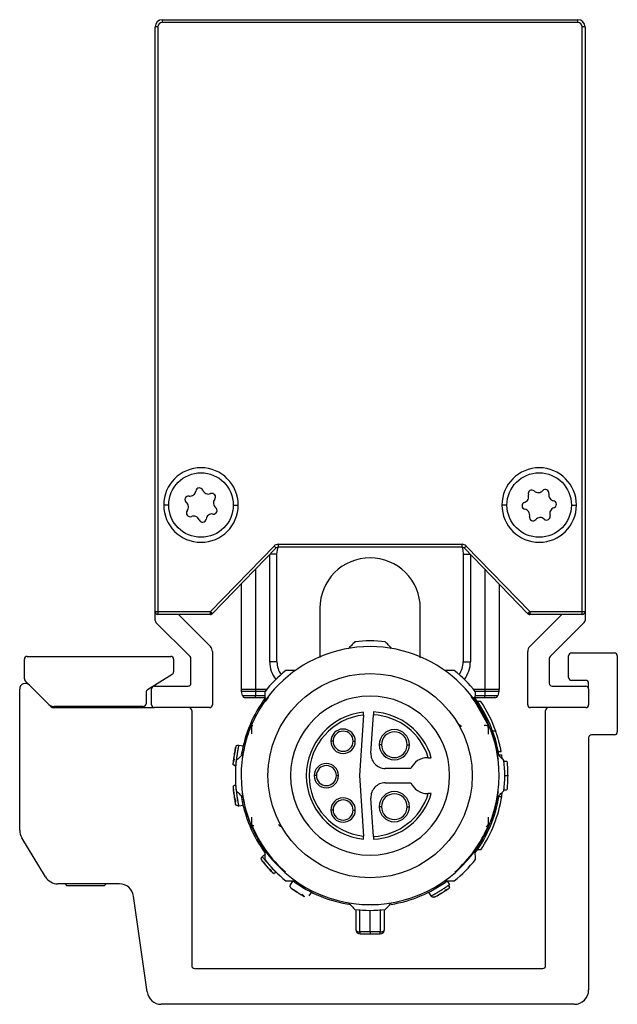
# Model space of a CAD drawing. Header units: millimetres. Extents: x -781 to 2759, y 413 to 796.
# Tile 15 of 17: x 1122 to 1164, y 570 to 639. Entities that reach past the tile are written whole.
import ezdxf

# ---------------------------------------------------------------- set-up
doc = ezdxf.new("R2010")
doc.units = ezdxf.units.MM

# ---------------------------------------------------------------- blocks, each defined once
blk = doc.blocks.new('Drawing View5')
at = {"color": 7, "linetype": 'Continuous', "lineweight": 25}
for p, q in [((-7.523, 58.483), (-7.723, 58.483)), ((-7.723, 17.683), (-7.723, 58.483)), ((-7.523, 58.483), (-7.523, 17.683)), ((-7.223, 58.983), (-7.223, 58.783)), ((-7.223, 58.983), (21.777, 58.983)), ((21.777, 58.783), (-7.223, 58.783)), ((21.777, 58.783), (21.777, 58.983)), ((22.277, 58.483), (22.077, 58.483)), ((22.077, 17.683), (22.077, 58.483)), ((22.277, 58.483), (22.277, 17.683)), ((-6.773, 25.117), (-7.123, 25.117)), ((-2.273, 25.117), (-1.923, 25.117)), ((16.827, 25.117), (16.477, 25.117)), ((21.327, 25.117), (21.677, 25.117)), ((0.574, 22.26), (-3.858, 17.683)), ((0.718, 22.121), (-3.714, 17.543)), ((0.862, 22.382), (13.692, 22.382)), ((13.692, 22.182), (0.862, 22.182)), ((18.268, 17.543), (13.836, 22.121)), ((18.412, 17.683), (13.98, 22.26)), ((0.277, 14.183), (0.277, 21.666)), ((0.777, 21.683), (0.293, 21.683)), ((0.777, 14.183), (0.777, 21.683)), ((13.777, 21.683), (13.777, 14.183)), ((13.777, 21.683), (14.261, 21.683)), ((14.277, 21.666), (14.277, 14.183)), ((-0.723, 20.633), (-0.723, 12.248)), ((15.277, 20.633), (15.277, 12.248)), ((-1.723, 19.6), (-1.723, 12.248)), ((16.277, 19.6), (16.277, 12.248)), ((-7.723, 17.683), (-7.523, 17.683)), ((-7.723, 17.066), (-7.723, 17.683)), ((-7.523, 17.683), (-3.858, 17.683)), ((-3.858, 17.483), (-7.523, 17.483)), ((-6.101, 17.483), (-3.869, 15.251)), ((-3.858, 17.683), (-3.78, 17.498)), ((-3.858, 17.483), (-3.858, 17.683)), ((-3.858, 17.683), (-3.714, 17.543)), ((18.268, 17.543), (18.412, 17.683)), ((18.412, 17.683), (18.334, 17.498)), ((18.412, 17.683), (22.077, 17.683)), ((18.412, 17.683), (18.412, 17.483)), ((22.077, 17.483), (18.412, 17.483)), ((18.423, 15.251), (20.655, 17.483)), ((22.077, 17.683), (22.277, 17.683)), ((22.077, 17.483), (22.077, 17.683)), ((22.277, 17.683), (22.277, 17.066)), ((-5.282, 14.542), (-7.664, 16.925)), ((22.218, 16.925), (19.836, 14.542)), ((-16.648, 14.559), (-6.634, 14.559)), ((-3.723, 14.897), (-3.723, 11.183)), ((18.277, 11.183), (18.277, 14.897)), ((21.128, 13.083), (21.128, 14.6)), ((21.328, 14.8), (24.327, 14.8)), ((24.527, 14.6), (24.527, 9.283)), ((-16.848, 12.999), (-16.848, 14.359)), ((-6.434, 14.359), (-6.434, 13.47)), ((-5.223, 12.683), (-5.223, 14.4)), ((0.777, 14.183), (0.277, 14.183)), ((13.777, 14.183), (14.277, 14.183)), ((19.777, 14.4), (19.777, 12.683)), ((-6.528, 13.3), (-8.254, 12.217)), ((-15.13, 11.205), (-16.789, 12.857)), ((-16.491, 12.56), (-14.966, 11.041)), ((-7.773, 12.483), (-5.423, 12.483)), ((19.977, 12.483), (22.327, 12.483)), ((22.327, 12.883), (21.328, 12.883)), ((22.527, 12.283), (22.527, 12.683)), ((-17.173, 2.426), (-17.173, 12.277)), ((-8.348, 12.049), (-8.353, 11.258)), ((-7.973, 11.183), (-7.973, 12.283)), ((-0.723, 12.248), (-1.723, 12.248)), ((-0.723, 12.119), (-1.706, 12.119)), ((-1.629, 11.831), (-1.706, 12.119)), ((-1.629, 11.831), (-0.723, 11.831)), ((-1.436, 11.683), (-0.723, 11.683)), ((-0.723, 12.248), (-0.723, 12.119)), ((0.05, 12.248), (-0.723, 12.248)), ((-0.723, 12.119), (-0.723, 11.831)), ((-0.056, 12.119), (-0.723, 12.119)), ((-0.723, 11.683), (-0.723, 11.831)), ((-0.723, 11.831), (-0.068, 11.831)), ((-0.723, 11.683), (-0.065, 11.683)), ((0.162, 11.683), (-0.04, 11.407)), ((15.277, 12.248), (14.504, 12.248)), ((15.277, 12.119), (14.61, 12.119)), ((14.619, 11.683), (15.277, 11.683)), ((14.622, 11.831), (15.277, 11.831)), ((16.277, 12.248), (15.277, 12.248)), ((15.277, 12.248), (15.277, 12.119)), ((16.26, 12.119), (15.277, 12.119)), ((15.277, 12.119), (15.277, 11.831)), ((15.277, 11.831), (16.183, 11.831)), ((15.277, 11.683), (15.277, 11.831)), ((15.277, 11.683), (15.99, 11.683)), ((15.99, 11.683), (15.95, 11.683)), ((15.99, 11.683), (15.95, 11.683)), ((16.26, 12.119), (16.183, 11.831)), ((22.527, 12.283), (22.527, 11.183)), ((-8.553, 11.059), (-14.777, 11.059)), ((-14.073, 11.059), (-14.073, 10.983)), ((-11.073, 10.983), (-11.073, 11.059)), ((15.004, 11.412), (14.763, 11.412)), ((-14.825, 10.983), (-7.773, 10.983)), ((-3.923, 10.983), (-7.773, 10.983)), ((-5.173, 10.783), (-5.173, -7.017)), ((6.808, 10.462), (6.533, 6.238)), ((7.336, 7.803), (7.511, 10.481)), ((22.327, 10.983), (18.477, 10.983)), ((19.527, -7.017), (19.527, 10.783)), ((-0.982, 9.151), (-0.982, 9.728)), ((-0.974, 9.729), (-0.973, 9.723)), ((-0.973, 9.644), (-0.973, 9.723)), ((13.491, 9.774), (13.455, 9.837)), ((15.527, 9.644), (15.527, 9.73)), ((15.537, 9.13), (15.537, 9.726)), ((16.043, 9.342), (15.831, 9.342)), ((24.327, 9.083), (22.727, 9.083)), ((-1.893, 8.366), (-1.582, 8.32)), ((4.695, 8.638), (4.545, 8.638)), ((6.095, 8.638), (6.245, 8.638)), ((8.07, 8.396), (7.92, 8.396)), ((9.87, 8.396), (10.02, 8.396)), ((22.527, 8.883), (22.527, -8.717)), ((16.204, 7.688), (16.463, 7.688)), ((16.427, 7.902), (16.223, 7.902)), ((16.484, 7.421), (16.463, 7.688)), ((-2.101, 6.881), (-2.115, 6.883)), ((11.339, 7.488), (11.277, 7.488)), ((16.624, 7.238), (16.825, 7.238)), ((3.527, 6.238), (3.377, 6.238)), ((4.927, 6.238), (5.077, 6.238)), ((6.533, 6.238), (6.808, 2.014)), ((10.131, 6.738), (8.334, 6.738)), ((16.677, 6.238), (16.877, 6.238)), ((-2.115, 5.592), (-2.101, 5.594)), ((8.334, 5.738), (10.131, 5.738)), ((11.277, 4.988), (11.339, 4.988)), ((16.463, 4.788), (16.484, 5.054)), ((16.624, 5.238), (16.825, 5.238)), ((-1.582, 4.155), (-1.893, 4.109)), ((7.511, 1.994), (7.336, 4.673)), ((16.204, 4.788), (16.463, 4.788)), ((4.695, 3.838), (4.545, 3.838)), ((6.095, 3.838), (6.245, 3.838)), ((8.07, 4.071), (7.92, 4.071)), ((9.87, 4.071), (10.02, 4.071)), ((-0.983, 2.749), (-0.983, 3.329)), ((-0.973, 2.832), (-0.973, 2.745)), ((1.005, 2.787), (0.91, 2.804)), ((15.528, 2.746), (15.527, 2.752)), ((15.536, 2.747), (15.536, 3.334)), ((-15.372, -0.828), (-17.028, 1.908)), ((-0.247, 0.58), (-0.011, 0.789)), ((14.998, 1.053), (14.756, 1.053)), ((-0.309, 0.395), (-0.308, 0.375)), ((-10.215, -1.31), (-14.516, -1.31)), ((-14.004, -1.31), (-13.873, -1.441)), ((-11.273, -1.441), (-11.142, -1.31)), ((1.734, -1.372), (1.899, -1.103)), ((12.655, -1.103), (12.82, -1.372)), ((-11.273, -1.441), (-13.873, -1.441)), ((3.178, -1.887), (3.013, -2.155)), ((11.541, -2.155), (11.376, -1.887)), ((-8.283, -8.856), (-9.225, -2.171)), ((6.277, -3.103), (6.277, -4.507)), ((6.566, -4.671), (6.564, -3.103)), ((7.277, -4.671), (7.277, -3.162)), ((7.99, -3.103), (7.988, -4.67)), ((8.277, -4.507), (8.277, -3.103)), ((-4.973, -7.217), (19.327, -7.217)), ((21.527, -9.717), (-7.293, -9.717))]:
    blk.add_line(p, q, dxfattribs=at)
at = {"color": 7, "linetype": 'Continuous', "lineweight": 25, "flags": 128}
for points in [[(0.718, 22.121), (0.715, 22.124), (0.707, 22.132), (0.694, 22.145), (0.676, 22.162), (0.654, 22.183), (0.629, 22.207), (0.602, 22.233), (0.574, 22.26)], [(0.777, 21.683), (0.806, 21.975), (0.863, 22.182)], [(0.862, 22.382), (0.862, 22.343), (0.862, 22.305), (0.862, 22.271), (0.862, 22.241), (0.862, 22.216), (0.862, 22.197), (0.862, 22.186), (0.862, 22.182)], [(13.691, 22.182), (13.748, 21.975), (13.777, 21.683)], [(13.692, 22.182), (13.692, 22.186), (13.692, 22.197), (13.692, 22.216), (13.692, 22.241), (13.692, 22.271), (13.692, 22.305), (13.692, 22.343), (13.692, 22.382)], [(13.98, 22.26), (13.952, 22.233), (13.925, 22.207), (13.9, 22.183), (13.878, 22.162), (13.86, 22.145), (13.847, 22.132), (13.839, 22.124), (13.836, 22.121)], [(-7.523, 17.683), (-7.523, 17.644), (-7.523, 17.606), (-7.523, 17.571), (-7.523, 17.541), (-7.523, 17.516), (-7.523, 17.498), (-7.523, 17.486), (-7.523, 17.483)], [(15.528, 9.73), (14.604, 11.394), (14.332, 11.76)], [(7.277, -4.671), (7.188, -4.671), (7.099, -4.671), (7.01, -4.671), (6.922, -4.671), (6.833, -4.671), (6.744, -4.671), (6.655, -4.671), (6.566, -4.671)], [(7.988, -4.671), (7.899, -4.671), (7.81, -4.671), (7.721, -4.671), (7.632, -4.671), (7.544, -4.671), (7.455, -4.671), (7.366, -4.671), (7.277, -4.671)], [(7.277, -4.671), (7.277, -4.701), (7.277, -4.728), (7.277, -4.751), (7.277, -4.771), (7.277, -4.787), (7.277, -4.798), (7.277, -4.805), (7.277, -4.807)], [(7.277, -4.807), (7.364, -4.807), (7.452, -4.807), (7.54, -4.807), (7.627, -4.807), (7.715, -4.807), (7.802, -4.807), (7.89, -4.807), (7.977, -4.807)]]:
    blk.add_lwpolyline(points, dxfattribs=at)
at = {"color": 7, "linetype": 'Continuous', "lineweight": 25}
for centre, radius in [((-4.523, 25.117), 2.25), ((19.077, 25.117), 2.25), ((7.277, 6.238), 7.125)]:
    blk.add_circle(centre, radius, dxfattribs=at)
for centre, radius, start, end in [((-7.223, 58.483), 0.5, 90, 180), ((-7.223, 58.483), 0.3, 90.01564, 179.99469), ((21.777, 58.483), 0.5, 0, 90), ((21.777, 58.483), 0.3, 0.01492, 89.99618), ((-4.523, 25.117), 2.6, 0, 180), ((19.077, 25.117), 2.6, 0, 180), ((-4.63, 26.061), 0.25, 21.29744, 171.66521), ((-4.006, 26.305), 0.42, 201.29744, 291.66521), ((18.558, 25.913), 0.25, 47.93611, 198.30388), ((19.007, 26.41), 0.42, 227.93611, 318.30388), ((19.507, 25.965), 0.25, 347.93611, 138.30388), ((-5.394, 25.496), 0.25, 81.29744, 231.66521), ((-5.293, 26.158), 0.42, 261.29744, 351.66521), ((-3.759, 25.682), 0.25, 321.29744, 111.66521), ((-3.236, 25.263), 0.42, 141.29744, 231.66521), ((17.922, 25.703), 0.42, 287.93611, 18.30388), ((20.162, 25.825), 0.42, 167.93611, 258.30388), ((-4.523, 25.117), 2.6, 180, 0), ((-5.81, 24.971), 0.42, 321.29744, 51.66521), ((-3.652, 24.738), 0.25, 261.29744, 51.66521), ((19.077, 25.117), 2.6, 180, 0), ((18.128, 25.065), 0.25, 107.93611, 258.30388), ((17.992, 24.41), 0.42, 347.93611, 78.30388), ((20.232, 24.532), 0.42, 107.93611, 198.30388), ((20.026, 25.169), 0.25, 287.93611, 78.30388), ((-5.287, 24.552), 0.25, 141.29744, 291.66521), ((-5.04, 23.93), 0.42, 21.29744, 111.66521), ((-4.416, 24.173), 0.25, 201.29744, 351.66521), ((-3.753, 24.076), 0.42, 81.29744, 171.66521), ((18.647, 24.27), 0.25, 167.93611, 318.30388), ((19.147, 23.824), 0.42, 47.93611, 138.30388), ((19.596, 24.321), 0.25, 227.93611, 18.30388), ((0.862, 21.982), 0.4, 89.99975, 135.92614), ((0.862, 21.982), 0.2, 90, 135.9254), ((13.692, 21.982), 0.4, 44.07435, 90.00074), ((13.692, 21.982), 0.2, 44.0746, 90), ((7.277, 17.933), 3.5, 90, 180.01898), ((7.277, 17.933), 3.5, 359.99348, 90), ((-7.523, 17.683), 0.2, 180, 225), ((-7.523, 17.683), 0.2, 225, 270), ((-3.858, 17.683), 0.2, 270, 292.9627), ((-3.858, 17.683), 0.2, 292.9627, 315.9254), ((18.412, 17.683), 0.2, 224.0746, 247.0373), ((18.412, 17.683), 0.2, 247.0373, 270), ((22.077, 17.683), 0.2, 270, 315), ((22.077, 17.683), 0.2, 315, 0), ((-7.523, 17.066), 0.2, 180, 225), ((22.077, 17.066), 0.2, 315, 360), ((-4.223, 14.897), 0.5, 0, 45), ((7.277, 6.238), 9, 359.99997, 179.99997), ((7.277, 6.238), 9.4, 83.54253, 96.4574), ((18.777, 14.897), 0.5, 135, 180), ((-16.648, 14.359), 0.2, 90, 180), ((-6.634, 14.359), 0.2, 0, 89.99836), ((-5.423, 14.4), 0.2, 0, 45), ((19.977, 14.4), 0.2, 135, 180), ((21.328, 14.6), 0.2, 90, 180), ((24.327, 14.6), 0.2, 0, 90), ((2.277, 14.183), 2, 180, 217.9347), ((2.277, 14.183), 1.5, 180, 216.28209), ((12.277, 14.183), 1.5, 323.71793, 0), ((12.277, 14.183), 2, 322.0653, 0), ((-6.634, 13.47), 0.2, 302.09312, 0), ((7.277, 6.238), 9.4, 128.70421, 141.4574), ((7.277, 6.238), 9.4, 38.54255, 51.29574), ((21.328, 13.083), 0.2, 180, 270), ((-16.773, 12.277), 0.4, 45.11033, 180), ((-16.648, 12.999), 0.2, 180, 225.11039), ((-7.773, 12.283), 0.2, 90, 180), ((-5.423, 12.683), 0.2, 270, 360), ((19.977, 12.683), 0.2, 180, 270), ((22.327, 12.683), 0.2, 0, 90), ((22.327, 12.283), 0.2, 0, 90), ((-8.148, 12.048), 0.2, 122.09312, 179.62836), ((-1.223, 12.248), 0.5, 180, 195), ((7.277, 6.238), 9.1, 143.22754, 170.86342), ((-1.436, 11.883), 0.2, 195, 270), ((7.277, 6.238), 5.55, 0, 180), ((7.277, 6.238), 9.1, 9.16863, 37.1458), ((15.99, 11.883), 0.2, 270, 345), ((15.777, 12.248), 0.5, 345, 360), ((-14.777, 11.559), 0.5, 225.1102, 270), ((-14.825, 11.183), 0.2, 225.11033, 270), ((-8.553, 11.259), 0.2, 270, 359.62608), ((-7.773, 11.183), 0.2, 180, 270), ((-3.923, 11.183), 0.2, 270, 360), ((7.277, 6.238), 9.3, 19.50147, 33.808), ((18.477, 11.183), 0.2, 180, 270), ((22.327, 11.183), 0.2, 270, 360), ((-5.373, 10.783), 0.2, 0, 90), ((7.277, 6.238), 4.45, 95.88095, 264.11905), ((7.277, 6.238), 4.25, 96.33775, 263.66225), ((7.277, 6.238), 4.25, 17.10464, 86.8491), ((7.277, 6.238), 4.45, 16.31386, 86.82315), ((19.727, 10.783), 0.2, 90, 180), ((5.395, 8.638), 0.85, 0, 180), ((5.395, 8.638), 0.7, 360, 180), ((8.97, 8.396), 1.05, 0, 180), ((8.97, 8.396), 0.9, 360, 180), ((22.727, 8.883), 0.2, 90, 180), ((24.327, 9.283), 0.2, 270, 0), ((5.395, 8.638), 0.85, 180, 0), ((5.395, 8.638), 0.7, 180, 360), ((8.97, 8.396), 1.05, 180, 0), ((8.97, 8.396), 0.9, 180, 360), ((8.334, 7.738), 1, 176.27173, 270), ((7.277, 6.238), 9.4, 173.54255, 186.4574), ((4.227, 6.238), 0.85, 0, 180), ((4.227, 6.238), 0.7, 360, 180), ((11.277, 6.238), 1.25, 90, 156.42182), ((7.277, 6.238), 9.4, 353.54255, 6.4574), ((7.277, 6.238), 9, 179.99997, 359.99997), ((7.277, 6.238), 5.55, 180, 0), ((4.227, 6.238), 0.85, 180, 0), ((4.227, 6.238), 0.7, 180, 360), ((8.334, 4.738), 1, 90, 183.72827), ((11.277, 6.238), 1.25, 203.57818, 270), ((7.277, 6.238), 9.1, 188.79358, 216.46539), ((7.277, 6.238), 4.25, 273.1509, 342.89536), ((7.277, 6.238), 4.45, 273.17685, 343.68614), ((8.97, 4.071), 1.05, 0, 180), ((8.97, 4.071), 0.9, 360, 180), ((5.395, 3.838), 0.85, 0, 180), ((5.395, 3.838), 0.7, 360, 180), ((7.277, 6.238), 9.1, 323.79328, 350.83137), ((7.277, 6.238), 9.3, 326.11973, 351.03019), ((5.395, 3.838), 0.85, 180, 0), ((5.395, 3.838), 0.7, 180, 360), ((8.97, 4.071), 1.05, 180, 0), ((8.97, 4.071), 0.9, 180, 360), ((-0.826, 3.066), 0.315, 237.03223, 266.60294), ((7.277, 6.238), 8.95, 202.63232, 228.69367), ((15.267, 2.927), 0.277, 295.0421, 339.68752), ((-16.173, 2.426), 1, 180, 211.19183), ((7.277, 6.238), 8.959, 311.29274, 337.06251), ((7.277, 6.238), 9.4, 218.54255, 231.29574), ((7.277, 6.238), 9.4, 308.70418, 321.4574), ((-14.516, -0.31), 1, 211.19183, 270), ((-10.215, -2.31), 1, 8.01907, 90), ((7.277, 6.238), 9.1, 233.77246, 261.46361), ((7.277, 6.238), 9.1, 279.24225, 306.22754), ((7.277, 6.238), 9.4, 263.54255, 276.4574), ((6.577, -4.507), 0.3, 180.00495, 270.00014), ((7.162, -4.693), 0.596, 177.83901, 191.04969), ((7.977, -4.507), 0.3, 269.99985, 359.99789), ((7.391, -4.693), 0.597, 348.95522, 2.16068), ((-4.973, -7.017), 0.2, 180, 270), ((19.327, -7.017), 0.2, 270, 0), ((-7.293, -8.717), 1, 188.01907, 270), ((21.527, -8.717), 1, 270, 0)]:
    blk.add_arc(centre, radius, start, end, dxfattribs=at)
for points, knots in [([(3.777, 17.933), (3.777, 17.902), (3.777, 17.847), (3.777, 17.477), (3.777, 17.05), (3.777, 16.62), (3.777, 16.206), (3.777, 15.783), (3.777, 15.228), (3.777, 14.765), (3.777, 14.474)], [0, 0, 0, 0, 0.187922, 0.348765, 0.482792, 0.590123, 0.676922, 0.763495, 0.851463, 1, 1, 1, 1]), ([(10.777, 14.451), (10.777, 14.795), (10.777, 15.285), (10.777, 15.895), (10.777, 16.376), (10.777, 16.902), (10.777, 17.41), (10.777, 17.835), (10.777, 17.899), (10.777, 17.933)], [0, 0, 0, 0, 0.179, 0.255698, 0.355948, 0.480403, 0.629118, 0.802223, 1, 1, 1, 1]), ([(6.22, 15.578), (6.137, 15.491), (5.99, 15.336), (5.842, 15.18), (5.777, 15.112)], [0, 0, 0, 0, 0.566189, 1, 1, 1, 1]), ([(8.777, 15.112), (8.695, 15.198), (8.546, 15.355), (8.4, 15.509), (8.334, 15.578)], [0, 0, 0, 0, 0.553792, 1, 1, 1, 1]), ([(2.063, 13.573), (1.939, 13.573), (1.717, 13.573), (1.497, 13.573), (1.399, 13.573)], [0, 0, 0, 0, 0.553742, 1, 1, 1, 1]), ([(13.155, 13.573), (13.03, 13.573), (12.811, 13.573), (12.588, 13.573), (12.491, 13.573)], [0, 0, 0, 0, 0.566235, 1, 1, 1, 1]), ([(-0.075, 12.095), (-0.072, 11.974), (-0.067, 11.761), (-0.061, 11.546), (-0.059, 11.452)], [0, 0, 0, 0, 0.566189, 1, 1, 1, 1]), ([(14.613, 11.452), (14.616, 11.571), (14.621, 11.787), (14.627, 12), (14.629, 12.095)], [0, 0, 0, 0, 0.553792, 1, 1, 1, 1]), ([(6.808, 10.462), (6.809, 10.477), (6.811, 10.507), (6.814, 10.557), (6.817, 10.6), (6.819, 10.632), (6.821, 10.657), (6.821, 10.661), (6.821, 10.664)], [0, 0, 0, 0, 0.149208, 0.283246, 0.504931, 0.633064, 0.758406, 1, 1, 1, 1]), ([(7.524, 10.681), (7.523, 10.678), (7.523, 10.672), (7.52, 10.626), (7.515, 10.56), (7.512, 10.507), (7.511, 10.481)], [0, 0, 0, 0, 0.25, 0.5, 0.75, 1, 1, 1, 1]), ([(-0.974, 9.729), (-0.975, 9.73), (-0.976, 9.733), (-0.98, 9.73), (-0.982, 9.728)], [0, 0, 0, 0, 0.500612, 1, 1, 1, 1]), ([(-0.973, 9.644), (-0.971, 9.648), (-0.969, 9.656), (-0.963, 9.669), (-0.958, 9.68), (-0.951, 9.693), (-0.925, 9.737), (-0.909, 9.749), (-0.894, 9.759)], [0, 0, 0, 0, 0.057468, 0.106374, 0.152181, 0.204027, 0.297472, 1, 1, 1, 1]), ([(-0.973, 9.6), (-0.973, 9.601), (-0.973, 9.608), (-0.973, 9.617), (-0.973, 9.635), (-0.973, 9.644)], [0, 0, 0, 0, 0.03383, 0.554622, 1, 1, 1, 1]), ([(13.484, 9.799), (13.485, 9.798), (13.496, 9.783), (13.528, 9.763), (13.575, 9.741), (13.61, 9.739), (13.628, 9.738)], [0, 0, 0, 0, 0.024921, 0.349948, 0.674974, 1, 1, 1, 1]), ([(13.641, 9.671), (13.629, 9.668), (13.593, 9.661), (13.567, 9.675), (13.55, 9.685)], [0, 0, 0, 0, 0.357107, 1, 1, 1, 1]), ([(13.658, 9.674), (13.64, 9.669), (13.598, 9.66), (13.567, 9.676), (13.55, 9.685)], [0, 0, 0, 0, 0.4502293, 1, 1, 1, 1]), ([(15.527, 9.6), (15.525, 9.624), (15.522, 9.651), (15.513, 9.673), (15.511, 9.677), (15.51, 9.679), (15.509, 9.681), (15.509, 9.682), (15.508, 9.682), (15.508, 9.683), (15.507, 9.683), (15.506, 9.685), (15.505, 9.686), (15.5, 9.692), (15.494, 9.696), (15.459, 9.716), (15.38, 9.73), (15.285, 9.735), (15.228, 9.738)], [0, 0, 0, 0, 0.072157, 0.0815963, 0.0849296, 0.0868408, 0.0874665, 0.0877194, 0.0879494, 0.0881756, 0.0884177, 0.0890085, 0.0908288, 0.0936475, 0.1155245, 0.1546984, 0.4803458, 1, 1, 1, 1]), ([(15.537, 9.726), (15.535, 9.729), (15.531, 9.733), (15.529, 9.731), (15.528, 9.73)], [0, 0, 0, 0, 0.499251, 1, 1, 1, 1]), ([(-1.121, 9.474), (-1.228, 9.19), (-1.441, 8.627), (-1.581, 7.791), (-1.651, 7.377)], [0, 0, 0, 0, 0.503559, 1, 1, 1, 1]), ([(15.675, 9.474), (15.78, 9.19), (15.989, 8.625), (16.133, 7.791), (16.205, 7.377)], [0, 0, 0, 0, 0.503572, 1, 1, 1, 1]), ([(16.427, 7.902), (16.425, 7.912), (16.421, 7.932), (16.392, 8.088), (16.351, 8.276), (16.309, 8.455), (16.276, 8.588), (16.235, 8.737), (16.192, 8.886), (16.148, 9.031), (16.111, 9.144), (16.082, 9.232), (16.053, 9.319), (16.047, 9.333), (16.043, 9.342)], [0, 0, 0, 0, 0.1183603, 0.2362601, 0.3558014, 0.4209891, 0.489679, 0.5345885, 0.622748, 0.6959858, 0.7557941, 0.8218531, 0.8845413, 1, 1, 1, 1]), ([(-2.085, 8.285), (-2.086, 8.279), (-2.089, 8.268), (-2.107, 8.184), (-2.133, 8.059), (-2.163, 7.898), (-2.186, 7.768), (-2.196, 7.698), (-2.197, 7.688)], [0, 0, 0, 0, 0.1937902, 0.3875823, 0.5817156, 0.7762165, 0.9709184, 1, 1, 1, 1]), ([(-2.085, 8.285), (-2.086, 8.279), (-2.089, 8.268), (-2.107, 8.184), (-2.133, 8.058), (-2.158, 7.927), (-2.173, 7.837), (-2.178, 7.808)], [0, 0, 0, 0, 0.222461, 0.444924, 0.667778, 0.891055, 1, 1, 1, 1]), ([(-1.893, 8.366), (-1.895, 8.358), (-1.897, 8.345), (-1.914, 8.259), (-1.933, 8.156), (-1.956, 8.023), (-1.985, 7.847), (-2.02, 7.628), (-2.051, 7.408), (-2.074, 7.231), (-2.091, 7.098), (-2.102, 6.997), (-2.107, 6.958), (-2.108, 6.943)], [0, 0, 0, 0, 0.123132, 0.199499, 0.285572, 0.371673, 0.448033, 0.571038, 0.694311, 0.770778, 0.856969, 0.943377, 1, 1, 1, 1]), ([(-2.084, 8.284), (-2.07, 8.302), (-2.039, 8.338), (-1.969, 8.369), (-1.918, 8.367), (-1.893, 8.366)], [0, 0, 0, 0, 0.311526, 0.655763, 1, 1, 1, 1]), ([(-2.118, 8.21), (-2.12, 8.201), (-2.124, 8.185), (-2.15, 8.056), (-2.183, 7.874), (-2.218, 7.657), (-2.248, 7.439), (-2.269, 7.255), (-2.282, 7.124), (-2.284, 7.107), (-2.284, 7.099)], [0, 0, 0, 0, 0.124111, 0.248737, 0.374114, 0.500001, 0.625889, 0.751266, 0.875894, 1, 1, 1, 1]), ([(-2.197, 7.688), (-2.205, 7.636), (-2.223, 7.522), (-2.244, 7.352), (-2.254, 7.257), (-2.26, 7.21)], [0, 0, 0, 0, 0.299365, 0.650411, 1, 1, 1, 1]), ([(-1.597, 7.738), (-1.684, 7.655), (-1.84, 7.507), (-1.995, 7.36), (-2.063, 7.295)], [0, 0, 0, 0, 0.5537924, 1, 1, 1, 1]), ([(16.617, 7.295), (16.53, 7.378), (16.376, 7.524), (16.219, 7.673), (16.151, 7.738)], [0, 0, 0, 0, 0.566189, 1, 1, 1, 1]), ([(-2.266, 7.002), (-2.27, 7.009), (-2.286, 7.038), (-2.285, 7.073), (-2.284, 7.099)], [0, 0, 0, 0, 0.247599, 1, 1, 1, 1]), ([(-2.196, 7.381), (-2.209, 7.347), (-2.235, 7.28), (-2.261, 7.208), (-2.277, 7.16), (-2.279, 7.148), (-2.28, 7.143)], [0, 0, 0, 0, 0.271063, 0.528955, 0.772092, 1, 1, 1, 1]), ([(-2.268, 7), (-2.263, 6.992), (-2.253, 6.976), (-2.238, 6.988), (-2.231, 6.994)], [0, 0, 0, 0, 0.552865, 1, 1, 1, 1]), ([(-2.268, 6.999), (-2.263, 6.991), (-2.253, 6.976), (-2.238, 6.988), (-2.231, 6.993)], [0, 0, 0, 0, 0.5565559, 1, 1, 1, 1]), ([(-2.234, 7.006), (-2.225, 6.996), (-2.206, 6.978), (-2.171, 6.958), (-2.134, 6.944), (-2.109, 6.94), (-2.097, 6.939)], [0, 0, 0, 0, 0.263005, 0.520422, 0.767336, 1, 1, 1, 1]), ([(-2.108, 6.943), (-2.109, 6.937), (-2.114, 6.893), (-2.114, 6.888), (-2.115, 6.883)], [0, 0, 0, 0, 0.139413, 1, 1, 1, 1]), ([(-2.115, 6.883), (-2.114, 6.888), (-2.114, 6.893), (-2.109, 6.937), (-2.108, 6.943)], [0, 0, 0, 0, 0.859949, 1, 1, 1, 1]), ([(11.339, 7.488), (11.355, 7.488), (11.386, 7.488), (11.439, 7.488), (11.493, 7.487), (11.539, 7.488), (11.545, 7.488), (11.548, 7.488)], [0, 0, 0, 0, 0.153246, 0.290631, 0.516934, 0.764383, 1, 1, 1, 1]), ([(16.825, 7.238), (16.842, 7.051), (16.872, 6.718), (16.875, 6.384), (16.877, 6.238)], [0, 0, 0, 0, 0.559988, 1, 1, 1, 1]), ([(16.877, 6.238), (16.874, 6.051), (16.869, 5.717), (16.838, 5.384), (16.825, 5.238)], [0, 0, 0, 0, 0.559989, 1, 1, 1, 1]), ([(-2.274, 5.458), (-2.265, 5.479), (-2.246, 5.523), (-2.188, 5.573), (-2.139, 5.586), (-2.115, 5.592)], [0, 0, 0, 0, 0.3115262, 0.6557631, 1, 1, 1, 1]), ([(-2.115, 5.592), (-2.114, 5.584), (-2.113, 5.571), (-2.103, 5.484), (-2.091, 5.379), (-2.074, 5.245), (-2.051, 5.069), (-2.021, 4.849), (-1.986, 4.629), (-1.956, 4.454), (-1.933, 4.321), (-1.915, 4.221), (-1.907, 4.183), (-1.905, 4.168)], [0, 0, 0, 0, 0.123132, 0.199499, 0.285572, 0.371673, 0.448033, 0.571038, 0.694311, 0.770778, 0.856969, 0.943377, 1, 1, 1, 1]), ([(-2.284, 5.377), (-2.284, 5.368), (-2.282, 5.351), (-2.269, 5.221), (-2.248, 5.036), (-2.218, 4.818), (-2.183, 4.601), (-2.15, 4.419), (-2.124, 4.291), (-2.12, 4.274), (-2.118, 4.265)], [0, 0, 0, 0, 0.124111, 0.248737, 0.374114, 0.500001, 0.625889, 0.751266, 0.875894, 1, 1, 1, 1]), ([(-2.275, 5.458), (-2.274, 5.453), (-2.274, 5.441), (-2.267, 5.355), (-2.254, 5.228), (-2.236, 5.065), (-2.22, 4.935), (-2.209, 4.864), (-2.207, 4.855)], [0, 0, 0, 0, 0.19379, 0.387582, 0.581716, 0.776216, 0.970918, 1, 1, 1, 1]), ([(-2.207, 4.855), (-2.2, 4.802), (-2.183, 4.688), (-2.154, 4.52), (-2.136, 4.426), (-2.127, 4.379)], [0, 0, 0, 0, 0.299365, 0.650411, 1, 1, 1, 1]), ([(-2.063, 5.18), (-1.976, 5.097), (-1.822, 4.951), (-1.665, 4.802), (-1.597, 4.738)], [0, 0, 0, 0, 0.5661892, 1, 1, 1, 1]), ([(-1.651, 5.098), (-1.581, 4.684), (-1.441, 3.848), (-1.228, 3.285), (-1.121, 3.001)], [0, 0, 0, 0, 0.496441, 1, 1, 1, 1]), ([(11.548, 4.988), (11.545, 4.988), (11.539, 4.987), (11.494, 4.988), (11.439, 4.987), (11.387, 4.987), (11.355, 4.988), (11.339, 4.988)], [0, 0, 0, 0, 0.234483, 0.480542, 0.707812, 0.845903, 1, 1, 1, 1]), ([(16.205, 5.098), (16.133, 4.684), (15.989, 3.85), (15.78, 3.285), (15.675, 3.001)], [0, 0, 0, 0, 0.496428, 1, 1, 1, 1]), ([(16.151, 4.738), (16.238, 4.82), (16.394, 4.969), (16.549, 5.115), (16.617, 5.18)], [0, 0, 0, 0, 0.553792, 1, 1, 1, 1]), ([(-2.116, 4.562), (-2.119, 4.525), (-2.124, 4.453), (-2.128, 4.377), (-2.129, 4.326), (-2.128, 4.315), (-2.127, 4.309)], [0, 0, 0, 0, 0.271063, 0.528955, 0.772092, 1, 1, 1, 1]), ([(-2.072, 4.178), (-2.078, 4.184), (-2.103, 4.207), (-2.112, 4.24), (-2.118, 4.265)], [0, 0, 0, 0, 0.2476, 1, 1, 1, 1]), ([(-2.074, 4.176), (-2.067, 4.17), (-2.053, 4.158), (-2.042, 4.174), (-2.037, 4.181)], [0, 0, 0, 0, 0.5528652, 1, 1, 1, 1]), ([(-2.074, 4.175), (-2.066, 4.169), (-2.052, 4.157), (-2.041, 4.173), (-2.036, 4.18)], [0, 0, 0, 0, 0.556556, 1, 1, 1, 1]), ([(-2.043, 4.192), (-2.031, 4.185), (-2.008, 4.173), (-1.969, 4.164), (-1.93, 4.161), (-1.904, 4.165), (-1.892, 4.167)], [0, 0, 0, 0, 0.263005, 0.5204222, 0.7673362, 1, 1, 1, 1]), ([(-1.905, 4.168), (-1.903, 4.162), (-1.895, 4.119), (-1.894, 4.113), (-1.893, 4.109)], [0, 0, 0, 0, 0.139413, 1, 1, 1, 1]), ([(-1.893, 4.109), (-1.894, 4.113), (-1.895, 4.119), (-1.903, 4.162), (-1.905, 4.168)], [0, 0, 0, 0, 0.859949, 1, 1, 1, 1]), ([(-0.983, 2.749), (-0.981, 2.747), (-0.977, 2.742), (-0.975, 2.744), (-0.974, 2.745)], [0, 0, 0, 0, 0.499272, 1, 1, 1, 1]), ([(0.892, 2.801), (0.91, 2.805), (0.953, 2.815), (0.986, 2.797), (1.005, 2.787)], [0, 0, 0, 0, 0.439628, 1, 1, 1, 1]), ([(0.91, 2.804), (0.922, 2.806), (0.958, 2.813), (0.986, 2.797), (1.005, 2.787)], [0, 0, 0, 0, 0.34338, 1, 1, 1, 1]), ([(15.519, 2.815), (15.519, 2.817), (15.52, 2.819), (15.522, 2.824), (15.524, 2.834), (15.525, 2.838), (15.525, 2.841)], [0, 0, 0, 0, 0.070853, 0.152897, 0.362347, 1, 1, 1, 1]), ([(1.07, 2.676), (1.069, 2.677), (1.058, 2.692), (1.026, 2.712), (0.979, 2.734), (0.944, 2.736), (0.926, 2.738)], [0, 0, 0, 0, 0.025655, 0.350437, 0.675218, 1, 1, 1, 1]), ([(15.528, 2.746), (15.529, 2.745), (15.53, 2.742), (15.534, 2.745), (15.536, 2.747)], [0, 0, 0, 0, 0.5006, 1, 1, 1, 1]), ([(6.821, 1.811), (6.821, 1.814), (6.82, 1.82), (6.818, 1.864), (6.814, 1.917), (6.811, 1.968), (6.809, 1.998), (6.808, 2.014)], [0, 0, 0, 0, 0.240754, 0.492009, 0.714933, 0.849811, 1, 1, 1, 1]), ([(7.511, 1.994), (7.512, 1.968), (7.515, 1.916), (7.52, 1.85), (7.523, 1.803), (7.523, 1.797), (7.524, 1.794)], [0, 0, 0, 0, 0.2499998, 0.4999998, 0.7499998, 1, 1, 1, 1]), ([(-0.059, 1.023), (-0.062, 0.904), (-0.067, 0.688), (-0.073, 0.475), (-0.075, 0.38)], [0, 0, 0, 0, 0.553792, 1, 1, 1, 1]), ([(14.629, 0.38), (14.626, 0.501), (14.621, 0.714), (14.615, 0.93), (14.613, 1.023)], [0, 0, 0, 0, 0.5661893, 1, 1, 1, 1]), ([(-0.307, 0.38), (-0.311, 0.403), (-0.319, 0.451), (-0.298, 0.524), (-0.264, 0.562), (-0.247, 0.58)], [0, 0, 0, 0, 0.314168, 0.657084, 1, 1, 1, 1]), ([(-0.308, 0.38), (-0.305, 0.376), (-0.298, 0.366), (-0.246, 0.298), (-0.166, 0.198), (-0.08, 0.093), (-0.02, 0.024), (0, 0)], [0, 0, 0, 0, 0.221491, 0.442997, 0.664905, 0.887247, 1, 1, 1, 1]), ([(0.471, -0.533), (0.466, -0.528), (0.456, -0.517), (0.366, -0.426), (0.24, -0.293), (0.092, -0.13), (-0.053, 0.038), (-0.174, 0.183), (-0.256, 0.286), (-0.267, 0.3), (-0.272, 0.307)], [0, 0, 0, 0, 0.120506, 0.244024, 0.369966, 0.495563, 0.623129, 0.749761, 0.875999, 1, 1, 1, 1]), ([(-0.247, 0.58), (-0.242, 0.574), (-0.234, 0.563), (-0.178, 0.495), (-0.111, 0.414), (-0.024, 0.311), (0.091, 0.176), (0.236, 0.008), (0.385, -0.157), (0.506, -0.288), (0.597, -0.386), (0.667, -0.46), (0.694, -0.488), (0.705, -0.5)], [0, 0, 0, 0, 0.124902, 0.200823, 0.285556, 0.371621, 0.447965, 0.571005, 0.69406, 0.770572, 0.856911, 0.942483, 1, 1, 1, 1]), ([(0, 0), (0.019, -0.023), (0.077, -0.091), (0.182, -0.209), (0.304, -0.34), (0.37, -0.409), (0.403, -0.444)], [0, 0, 0, 0, 0.141698, 0.428685, 0.71493, 1, 1, 1, 1]), ([(0.313, -0.286), (0.331, -0.318), (0.365, -0.381), (0.403, -0.447), (0.43, -0.489), (0.437, -0.497), (0.44, -0.501)], [0, 0, 0, 0, 0.271264, 0.529222, 0.772285, 1, 1, 1, 1]), ([(0.559, -0.581), (0.55, -0.579), (0.517, -0.573), (0.491, -0.55), (0.471, -0.533)], [0, 0, 0, 0, 0.2584303, 1, 1, 1, 1]), ([(0.558, -0.585), (0.568, -0.587), (0.586, -0.589), (0.587, -0.57), (0.587, -0.561)], [0, 0, 0, 0, 0.5544862, 1, 1, 1, 1]), ([(0.575, -0.556), (0.588, -0.554), (0.615, -0.552), (0.653, -0.538), (0.687, -0.519), (0.706, -0.502), (0.715, -0.494)], [0, 0, 0, 0, 0.2631219, 0.5206108, 0.7674963, 1, 1, 1, 1]), ([(0.705, -0.5), (0.709, -0.504), (0.739, -0.536), (0.743, -0.54), (0.747, -0.543)], [0, 0, 0, 0, 0.131295, 1, 1, 1, 1]), ([(1.399, -1.098), (1.523, -1.098), (1.743, -1.098), (1.966, -1.098), (2.063, -1.098)], [0, 0, 0, 0, 0.566235, 1, 1, 1, 1]), ([(1.735, -1.58), (1.725, -1.56), (1.703, -1.517), (1.702, -1.44), (1.724, -1.395), (1.734, -1.372)], [0, 0, 0, 0, 0.311526, 0.655763, 1, 1, 1, 1]), ([(12.491, -1.098), (12.615, -1.098), (12.837, -1.098), (13.057, -1.098), (13.155, -1.098)], [0, 0, 0, 0, 0.553742, 1, 1, 1, 1]), ([(12.77, -1.405), (12.775, -1.402), (12.811, -1.378), (12.816, -1.374), (12.82, -1.372)], [0, 0, 0, 0, 0.139413, 1, 1, 1, 1]), ([(12.82, -1.372), (12.816, -1.374), (12.811, -1.378), (12.775, -1.402), (12.77, -1.405)], [0, 0, 0, 0, 0.859949, 1, 1, 1, 1]), ([(1.734, -1.58), (1.739, -1.584), (1.748, -1.591), (1.818, -1.64), (1.924, -1.713), (2.06, -1.803), (2.171, -1.875), (2.232, -1.912), (2.24, -1.917)], [0, 0, 0, 0, 0.1937902, 0.3875823, 0.5817156, 0.7762165, 0.9709184, 1, 1, 1, 1]), ([(1.791, -1.64), (1.798, -1.645), (1.812, -1.655), (1.92, -1.729), (2.075, -1.831), (2.26, -1.948), (2.451, -2.062), (2.606, -2.15), (2.698, -2.2), (2.711, -2.207), (2.711, -2.207)], [0, 0, 0, 0, 0.141682, 0.283953, 0.42708, 0.570791, 0.714502, 0.857628, 0.999902, 1, 1, 1, 1]), ([(2.24, -1.917), (2.285, -1.945), (2.383, -2.005), (2.531, -2.091), (2.614, -2.138), (2.656, -2.161)], [0, 0, 0, 0, 0.299365, 0.650411, 1, 1, 1, 1]), ([(2.523, -2.035), (2.549, -2.061), (2.601, -2.111), (2.657, -2.163), (2.695, -2.197), (2.705, -2.203), (2.709, -2.206)], [0, 0, 0, 0, 0.271063, 0.528955, 0.772092, 1, 1, 1, 1]), ([(11.541, -2.155), (11.548, -2.152), (11.559, -2.145), (11.636, -2.102), (11.727, -2.05), (11.845, -1.983), (11.998, -1.893), (12.188, -1.778), (12.377, -1.66), (12.527, -1.565), (12.64, -1.491), (12.724, -1.436), (12.757, -1.414), (12.77, -1.405)], [0, 0, 0, 0, 0.123132, 0.199499, 0.285572, 0.371673, 0.448033, 0.571038, 0.694311, 0.770778, 0.856969, 0.943377, 1, 1, 1, 1]), ([(11.726, -2.25), (11.732, -2.248), (11.742, -2.243), (11.818, -2.203), (11.931, -2.142), (12.073, -2.061), (12.187, -1.995), (12.248, -1.958), (12.256, -1.953)], [0, 0, 0, 0, 0.1937902, 0.3875823, 0.5817156, 0.7762165, 0.9709184, 1, 1, 1, 1]), ([(11.805, -2.227), (11.813, -2.223), (11.828, -2.215), (11.943, -2.153), (12.105, -2.061), (12.293, -1.949), (12.479, -1.831), (12.634, -1.729), (12.742, -1.655), (12.756, -1.645), (12.763, -1.64)], [0, 0, 0, 0, 0.124111, 0.248737, 0.374114, 0.500001, 0.625889, 0.751266, 0.875894, 1, 1, 1, 1]), ([(12.256, -1.953), (12.301, -1.925), (12.399, -1.865), (12.543, -1.773), (12.623, -1.719), (12.662, -1.693)], [0, 0, 0, 0, 0.299365, 0.650411, 1, 1, 1, 1]), ([(12.49, -1.754), (12.525, -1.742), (12.593, -1.719), (12.665, -1.693), (12.712, -1.674), (12.722, -1.668), (12.727, -1.666)], [0, 0, 0, 0, 0.271063, 0.528955, 0.772092, 1, 1, 1, 1]), ([(12.825, -1.564), (12.823, -1.571), (12.811, -1.603), (12.784, -1.624), (12.763, -1.64)], [0, 0, 0, 0, 0.2476, 1, 1, 1, 1]), ([(12.802, -1.542), (12.803, -1.529), (12.805, -1.502), (12.798, -1.463), (12.786, -1.426), (12.772, -1.404), (12.765, -1.394)], [0, 0, 0, 0, 0.263005, 0.520422, 0.767336, 1, 1, 1, 1]), ([(12.828, -1.565), (12.831, -1.555), (12.837, -1.538), (12.818, -1.534), (12.809, -1.532)], [0, 0, 0, 0, 0.552865, 1, 1, 1, 1]), ([(12.829, -1.564), (12.832, -1.554), (12.837, -1.537), (12.818, -1.533), (12.81, -1.531)], [0, 0, 0, 0, 0.556557, 1, 1, 1, 1]), ([(5.777, -2.637), (5.859, -2.723), (6.008, -2.88), (6.154, -3.034), (6.22, -3.103)], [0, 0, 0, 0, 0.553792, 1, 1, 1, 1]), ([(8.334, -3.103), (8.417, -3.015), (8.564, -2.861), (8.712, -2.704), (8.777, -2.637)], [0, 0, 0, 0, 0.566189, 1, 1, 1, 1]), ([(11.727, -2.249), (11.704, -2.249), (11.656, -2.249), (11.587, -2.215), (11.556, -2.175), (11.541, -2.155)], [0, 0, 0, 0, 0.311526, 0.655763, 1, 1, 1, 1]), ([(6.577, -4.807), (6.708, -4.807), (6.941, -4.807), (7.174, -4.807), (7.277, -4.807)], [0, 0, 0, 0, 0.559981, 1, 1, 1, 1])]:
    blk.add_open_spline(points, degree=3, knots=knots, dxfattribs=at)
for points in [[(6.277, -4.507), (6.281, -4.528), (6.29, -4.57), (6.356, -4.623), (6.452, -4.661), (6.528, -4.668), (6.566, -4.671)], [(7.988, -4.67), (8.026, -4.667), (8.102, -4.661), (8.198, -4.623), (8.264, -4.57), (8.273, -4.528), (8.277, -4.507)]]:
    blk.add_open_spline(points, degree=3, dxfattribs=at)

msp = doc.modelspace()

# ---------------------------------------------------------------- block references
at = {"color": 7, "linetype": 'Continuous', "lineweight": 25}
msp.add_blockref('Drawing View5', (1139.279, 579.559), dxfattribs=at)

doc.saveas('drawing.dxf')
